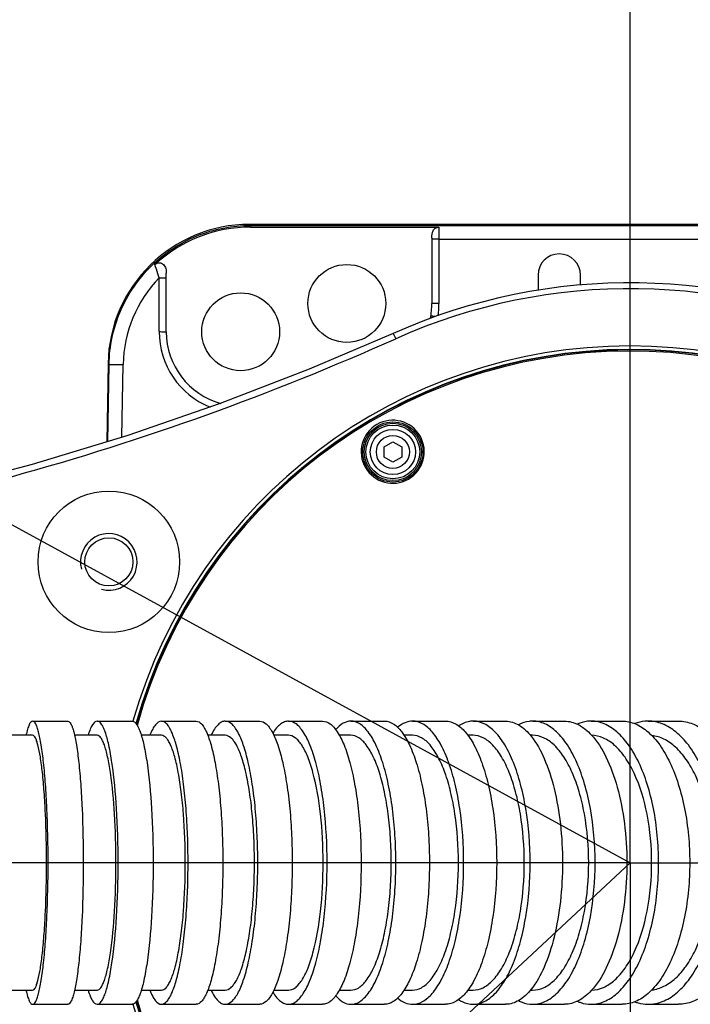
# Model space of a CAD drawing. Header units: millimetres. Extents: x 0 to 3360, y 0 to 2376.
# Tile 58 of 144: x 517 to 580, y 1817 to 1910. Entities that reach past the tile are written whole.
import ezdxf

# ---------------------------------------------------------------- set-up
doc = ezdxf.new("R2010")
doc.units = ezdxf.units.MM
doc.header["$LTSCALE"] = 184.8
doc.linetypes.add('CENTER', pattern=[0.6, 0.375, -0.075, 0.075, -0.075])
doc.linetypes.add('PHANTOM', pattern=[0.8, 0.45, -0.05, 0.1, -0.05, 0.1, -0.05])
doc.layers.get('0').update_dxf_attribs({"linetype": 'CONTINUOUS'})
for name, color, linetype in [('1_DESIGN', 7, 'CONTINUOUS'), ('AXIS', 7, 'CONTINUOUS'), ('CRV', 7, 'CONTINUOUS'), ('DRAFT', 7, 'CONTINUOUS'), ('DRIV_DIM', 7, 'CONTINUOUS'), ('ROUND', 7, 'CONTINUOUS')]:
    doc.layers.add(name, color=color, linetype=linetype)
doc.styles.get("Standard").update_dxf_attribs({"font": 'txt', "width": 0.8})
doc.dimstyles.new('DIMSTYLE_11', dxfattribs={"dimtxt": 19, "dimasz": 9, "dimexe": 2, "dimexo": 1.5, "dimtad": 1, "dimdec": 3, "dimlfac": 1.5, "dimdsep": 46, "dimtxsty": 'STANDARD', "dimblk": 'OPEN', "dimblk1": 'OPEN', "dimblk2": 'OPEN', "dimcen": 0.09, "dimadec": 3, "dimazin": 2, "dimtp": 0.5, "dimtm": 0.5, "dimtfac": 1, "dimtdec": 3, "dimtofl": 0, "dimtmove": 0, "dimatfit": 3, "dimldrblk": 'OPEN', "dimfxl": 1, "dimtolj": 1, "dimarcsym": 0})
doc.dimstyles.new('DIMSTYLE_12', dxfattribs={"dimtxt": 19, "dimasz": 9, "dimexe": 2, "dimexo": 1.5, "dimgap": 9.5, "dimtad": 1, "dimdec": 3, "dimlfac": 1.5, "dimdsep": 46, "dimtxsty": 'STANDARD', "dimblk": 'OPEN', "dimblk1": 'OPEN', "dimblk2": 'OPEN', "dimcen": 0.09, "dimadec": 3, "dimazin": 2, "dimtp": 0.5, "dimtm": 0.5, "dimtfac": 1, "dimtdec": 3, "dimtofl": 0, "dimtmove": 0, "dimatfit": 3, "dimldrblk": 'OPEN', "dimfxl": 1, "dimtolj": 1, "dimarcsym": 0})
doc.dimstyles.new('DIMSTYLE_13', dxfattribs={"dimtxt": 19, "dimasz": 9, "dimexe": 2, "dimexo": 1.5, "dimtad": 1, "dimdec": 3, "dimlfac": 1.5, "dimdsep": 46, "dimtxsty": 'STANDARD', "dimblk": 'OPEN', "dimblk1": 'OPEN', "dimblk2": 'OPEN', "dimcen": 0.09, "dimadec": 3, "dimazin": 2, "dimtp": 0.8, "dimtm": 0.8, "dimtfac": 1, "dimtdec": 3, "dimtofl": 0, "dimtmove": 0, "dimatfit": 3, "dimldrblk": 'OPEN', "dimfxl": 1, "dimtolj": 1, "dimarcsym": 0})
doc.dimstyles.new('DIMSTYLE_14', dxfattribs={"dimtxt": 19, "dimasz": 9, "dimexe": 2, "dimexo": 1.5, "dimgap": 4.75, "dimtad": 1, "dimdec": 3, "dimlfac": 1.5, "dimdsep": 46, "dimtxsty": 'STANDARD', "dimblk": 'OPEN', "dimblk1": 'OPEN', "dimblk2": 'OPEN', "dimcen": 0.09, "dimadec": 3, "dimazin": 2, "dimtp": 0.5, "dimtm": 0.5, "dimtfac": 1, "dimtdec": 3, "dimtofl": 0, "dimtmove": 0, "dimatfit": 3, "dimldrblk": 'OPEN', "dimfxl": 1, "dimtolj": 1, "dimarcsym": 0})

# ---------------------------------------------------------------- blocks, each defined once
blk = doc.blocks.new('*D39')
at = {"layer": 'DRIV_DIM', "color": 2, "linetype": 'CONTINUOUS'}
for p, q in [((205.719, 1830.803), (107.55, 1830.803)), ((881.982, 1572.723), (932.055, 1530.707))]:
    blk.add_line(p, q, dxfattribs=at)
for points in [[(112.637, 1821.832), (109.55, 1830.803), (106.637, 1821.774)], [(926.95, 1523.204), (930.523, 1531.993), (922.392, 1527.105)]]:
    blk.add_lwpolyline(points, dxfattribs=at)
for start, end in [(180, 250), (250, 320)]:
    blk.add_arc((574.415, 1830.803), 464.865, start, end, dxfattribs=at)
blk = doc.blocks.new('_OPEN')
at = {"color": 0, "linetype": 'BYBLOCK'}
for p, q in [((0, 0), (-1, 0.333)), ((-1, -0.333), (0, 0)), ((-1, 0), (0, 0))]:
    blk.add_line(p, q, dxfattribs=at)
blk = doc.blocks.new('*D40')
at = {"layer": 'DRIV_DIM', "color": 2, "linetype": 'CONTINUOUS'}
for p, q in [((881.982, 2088.882), (932.055, 2130.898)), ((112.638, 1830.803), (107.55, 1830.803))]:
    blk.add_line(p, q, dxfattribs=at)
for points in [[(922.392, 2134.5), (930.523, 2129.612), (926.95, 2138.401)], [(106.637, 1839.831), (109.55, 1830.803), (112.637, 1839.773)]]:
    blk.add_lwpolyline(points, dxfattribs=at)
for start, end in [(40, 110), (110, 180)]:
    blk.add_arc((574.415, 1830.803), 464.865, start, end, dxfattribs=at)
blk = doc.blocks.new('*D42')
at = {"layer": 'DRIV_DIM', "color": 2, "linetype": 'CONTINUOUS'}
for p, q in [((574.415, 1830.803), (372.746, 1642.847)), ((499.774, 1761.236), (574.415, 1830.803)), ((499.774, 1761.236), (499.774, 1761.236))]:
    blk.add_line(p, q, dxfattribs=at)
at = {"layer": 'DRIV_DIM', "color": 2, "linetype": 'CONTINUOUS', "xscale": 9, "yscale": 9, "zscale": 9, "rotation": 42.9834460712}
blk.add_blockref('_OPEN', (499.774, 1761.236), dxfattribs=at)
blk = doc.blocks.new('*D43')
at = {"layer": 'DRIV_DIM', "color": 2, "linetype": 'CONTINUOUS'}
blk.add_line((223.476, 2022.745), (574.415, 1830.803), dxfattribs=at)
at = {"layer": 'DRIV_DIM', "color": 2, "linetype": 'CONTINUOUS', "xscale": 9, "yscale": 9, "zscale": 9, "rotation": 151.3239513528}
blk.add_blockref('_OPEN', (223.476, 2022.745), dxfattribs=at)
blk = doc.blocks.new('*D45')
at = {"layer": 'DRIV_DIM', "color": 2, "linetype": 'CONTINUOUS'}
for p, q in [((574.415, 1832.303), (574.415, 2080.51)), ((774.415, 1906.969), (774.415, 2080.51)), ((574.415, 2078.51), (674.415, 2078.51)), ((774.415, 2078.51), (674.415, 2078.51))]:
    blk.add_line(p, q, dxfattribs=at)
at = {"layer": 'DRIV_DIM', "color": 2, "linetype": 'CONTINUOUS', "xscale": 9, "yscale": 9, "zscale": 9, "rotation": 180}
blk.add_blockref('_OPEN', (574.415, 2078.51), dxfattribs=at)
at = {"layer": 'DRIV_DIM', "color": 2, "linetype": 'CONTINUOUS', "xscale": 9, "yscale": 9, "zscale": 9}
blk.add_blockref('_OPEN', (774.415, 2078.51), dxfattribs=at)

msp = doc.modelspace()

# ---------------------------------------------------------------- linework, layer by layer
at = {"color": 9, "linetype": 'CONTINUOUS'}
msp.add_line((538.68409, 1890.82505), (538.68409, 1890.65942), dxfattribs=at)
at = {"color": 7, "linetype": 'CONTINUOUS'}
for p, q in [((565.74846, 1886.13591), (565.74846, 1884.80258)), ((569.74846, 1885.19033), (569.74846, 1886.13591)), ((518.16219, 1842.80259), (515.80836, 1842.80258)), ((524.23896, 1842.80259), (522.10836, 1842.8026)), ((530.28561, 1842.80257), (528.39346, 1842.80257)), ((536.29078, 1842.80259), (534.65216, 1842.80258)), ((542.24186, 1842.80256), (540.87134, 1842.80257)), ((548.12513, 1842.80259), (547.03629, 1842.80258)), ((553.926, 1842.80256), (553.13097, 1842.80257)), ((559.63153, 1842.8025), (559.13326, 1842.80249)), ((565.23376, 1842.80268), (565.02093, 1842.80268)), ((515.80836, 1818.80257), (518.16219, 1818.80256)), ((522.10836, 1818.80256), (524.23896, 1818.80256)), ((528.39346, 1818.80258), (530.28561, 1818.80258)), ((534.65216, 1818.80257), (536.29078, 1818.80257)), ((540.87134, 1818.80259), (542.24186, 1818.8026)), ((547.03629, 1818.80257), (548.12513, 1818.80257)), ((553.13097, 1818.80258), (553.926, 1818.8026)), ((559.13326, 1818.80266), (559.63153, 1818.80266)), ((565.02093, 1818.80248), (565.23376, 1818.80247))]:
    msp.add_line(p, q, dxfattribs=at)
for centre in [(547.74846, 1883.46924), (537.74846, 1880.80258)]:
    msp.add_circle(centre, 3.66667, dxfattribs=at)
for centre, radius, start, end in [((567.74846, 1886.13591), 2, 0, 180), ((567.74846, 1884.80258), 2, 180, 183.0990159), ((574.41513, 1830.80258), 48.66667, 15.8998156, 164.1207447), ((574.41513, 1830.80258), 48.66667, 195.8792553, 344.1001844)]:
    msp.add_arc(centre, radius, start, end, dxfattribs=at)
at = {"color": 2, "linetype": 'CONTINUOUS'}
msp.add_arc((525.34035, 1859.13591), 2.66667, 255, 195, dxfattribs=at)
at = {"color": 7, "linetype": 'CONTINUOUS'}
for points, knots in [([(519.46871, 1830.80258), (519.46871, 1832.3338), (519.42484, 1834.55819), (519.26401, 1837.38679), (519.10911, 1839.18259), (518.91915, 1840.66123), (518.73517, 1841.65621), (518.55625, 1842.26059), (518.43083, 1842.57245), (518.27675, 1842.80259), (518.16219, 1842.80259)], [0, 0, 0, 0, 0.37638706, 0.54666855, 0.69625538, 0.8195953, 0.91230977, 0.94628244, 0.97184215, 1, 1, 1, 1]), ([(526.0096, 1830.80258), (526.0096, 1832.33411), (525.93098, 1835.16984), (525.63691, 1838.50218), (525.2969, 1840.49186), (525.08715, 1841.35676), (524.93471, 1841.85973), (524.7717, 1842.26243), (524.59114, 1842.59718), (524.37738, 1842.80259), (524.23896, 1842.80259)], [0, 0, 0, 0, 0.37203588, 0.68879964, 0.8115667, 0.86204622, 0.90474716, 0.9394897, 0.96637533, 1, 1, 1, 1]), ([(532.54066, 1830.80258), (532.54066, 1832.33454), (532.46447, 1834.56329), (532.18707, 1837.39074), (531.91816, 1839.19056), (531.59067, 1840.67149), (531.26617, 1841.6745), (530.9626, 1842.26619), (530.71807, 1842.6175), (530.45115, 1842.80257), (530.28561, 1842.80257)], [0, 0, 0, 0, 0.36680768, 0.53322989, 0.68007672, 0.80225708, 0.8960592, 0.93181818, 0.9603628, 1, 1, 1, 1]), ([(539.0483, 1830.80258), (539.0483, 1831.58324), (539.01421, 1833.11639), (538.86212, 1835.34176), (538.6155, 1837.39382), (538.28576, 1839.19583), (537.88479, 1840.6798), (537.48412, 1841.68412), (537.11592, 1842.27094), (536.80289, 1842.63343), (536.48585, 1842.80259), (536.29078, 1842.80259)], [0, 0, 0, 0, 0.18381583, 0.36094567, 0.52501019, 0.67024769, 0.79187262, 0.88659663, 0.92359673, 0.95406829, 1, 1, 1, 1]), ([(545.5169, 1830.80258), (545.5169, 1832.33575), (545.37007, 1835.18845), (544.82134, 1838.53589), (544.13224, 1840.68977), (543.65245, 1841.69392), (543.21827, 1842.27579), (542.83427, 1842.64557), (542.46825, 1842.80256), (542.24186, 1842.80256)], [0, 0, 0, 0, 0.35447818, 0.65946576, 0.78066081, 0.87660411, 0.91505142, 0.94765838, 1, 1, 1, 1]), ([(551.92895, 1830.80258), (551.92895, 1831.58343), (551.88185, 1833.11867), (551.67149, 1835.34651), (551.33056, 1837.4022), (550.87259, 1839.20849), (550.31691, 1840.70253), (549.67917, 1841.83341), (548.97202, 1842.59048), (548.38412, 1842.80259), (548.12513, 1842.80259)], [0, 0, 0, 0, 0.17692139, 0.34773923, 0.50666774, 0.64857312, 0.76938614, 0.86674084, 0.94132021, 1, 1, 1, 1]), ([(558.25365, 1830.80258), (558.25365, 1832.33744), (558.10462, 1834.58263), (557.57185, 1837.40694), (557.04939, 1839.21621), (556.4137, 1840.71373), (555.68298, 1841.85006), (554.86613, 1842.60324), (554.21769, 1842.80256), (553.926, 1842.80256)], [0, 0, 0, 0, 0.34064843, 0.49696534, 0.63726031, 0.75784391, 0.85679393, 0.93526192, 1, 1, 1, 1]), ([(564.45312, 1830.80258), (564.45312, 1832.33837), (564.28615, 1834.58892), (563.69223, 1837.41191), (563.1086, 1839.22395), (562.397, 1840.7246), (561.57741, 1841.86456), (560.6598, 1842.61238), (559.95431, 1842.8025), (559.63153, 1842.8025)], [0, 0, 0, 0, 0.3340081, 0.48784471, 0.62665076, 0.74709787, 0.84765404, 0.92980007, 1, 1, 1, 1]), ([(570.52009, 1830.80258), (570.52009, 1832.33935), (570.33596, 1834.59543), (569.68446, 1837.41703), (569.0429, 1839.23166), (568.25947, 1840.73504), (567.35576, 1841.87714), (566.34537, 1842.61929), (565.58598, 1842.80269), (565.23376, 1842.80268)], [0, 0, 0, 0, 0.32775234, 0.47928267, 0.61674602, 0.73714983, 0.83929655, 0.92488237, 1, 1, 1, 1]), ([(576.44986, 1830.80258), (576.44986, 1832.32921), (576.19296, 1835.21524), (575.21409, 1838.56846), (574.02949, 1840.69474), (573.0585, 1841.84435), (571.97637, 1842.59571), (571.17274, 1842.79235), (570.79429, 1842.80178)], [0, 0, 0, 0, 0.3212389, 0.60629537, 0.72700973, 0.83113988, 0.92034106, 1, 1, 1, 1]), ([(582.2392, 1830.80258), (582.2392, 1832.28613), (581.97718, 1835.10868), (580.97854, 1838.39132), (579.77874, 1840.50072), (578.7859, 1841.67476), (577.68141, 1842.47654), (576.85969, 1842.73645), (576.46388, 1842.78191)], [0, 0, 0, 0, 0.31287896, 0.59409541, 0.71562504, 0.8225299, 0.91597551, 1, 1, 1, 1]), ([(518.16219, 1818.80256), (518.27675, 1818.80256), (518.43083, 1819.03271), (518.55625, 1819.34456), (518.73517, 1819.94894), (518.91915, 1820.94392), (519.10911, 1822.42256), (519.26401, 1824.21837), (519.42484, 1827.04696), (519.46871, 1829.27135), (519.46871, 1830.80258)], [0, 0, 0, 0, 0.02815785, 0.05371756, 0.08769022, 0.1804047, 0.30374461, 0.45333144, 0.62361293, 1, 1, 1, 1]), ([(524.23896, 1818.80256), (524.37738, 1818.80256), (524.59114, 1819.00797), (524.7717, 1819.34273), (524.93471, 1819.74542), (525.08715, 1820.24839), (525.2969, 1821.11329), (525.63691, 1823.10297), (525.93098, 1826.43531), (526.0096, 1829.27104), (526.0096, 1830.80258)], [0, 0, 0, 0, 0.03362467, 0.0605103, 0.09525283, 0.13795378, 0.1884333, 0.31120035, 0.62796412, 1, 1, 1, 1]), ([(530.28561, 1818.80258), (530.45115, 1818.80258), (530.71807, 1818.98766), (530.9626, 1819.33896), (531.26617, 1819.93065), (531.59067, 1820.93367), (531.91816, 1822.41459), (532.18707, 1824.21442), (532.46447, 1827.04186), (532.54066, 1829.27062), (532.54066, 1830.80258)], [0, 0, 0, 0, 0.0396372, 0.06818182, 0.1039408, 0.19774292, 0.31992328, 0.46677011, 0.63319231, 1, 1, 1, 1]), ([(536.29078, 1818.80257), (536.48585, 1818.80257), (536.80289, 1818.97172), (537.11592, 1819.33422), (537.48412, 1819.92103), (537.88479, 1820.92536), (538.28576, 1822.40933), (538.6155, 1824.21134), (538.86212, 1826.26339), (539.01421, 1828.48876), (539.0483, 1830.02192), (539.0483, 1830.80258)], [0, 0, 0, 0, 0.04593171, 0.07640327, 0.11340337, 0.20812738, 0.32975231, 0.47498981, 0.63905432, 0.81618416, 1, 1, 1, 1]), ([(542.24186, 1818.8026), (542.46825, 1818.8026), (542.83427, 1818.95959), (543.21827, 1819.32936), (543.65245, 1819.91123), (544.13224, 1820.91538), (544.82134, 1823.06926), (545.37007, 1826.4167), (545.5169, 1829.2694), (545.5169, 1830.80258)], [0, 0, 0, 0, 0.05234161, 0.08494858, 0.12339588, 0.21933919, 0.34053424, 0.64552181, 1, 1, 1, 1]), ([(548.12513, 1818.80257), (548.38412, 1818.80256), (548.97202, 1819.01468), (549.67917, 1819.77175), (550.31691, 1820.90262), (550.87259, 1822.39667), (551.33056, 1824.20295), (551.67149, 1826.25864), (551.88185, 1828.48649), (551.92895, 1830.02172), (551.92895, 1830.80258)], [0, 0, 0, 0, 0.05867979, 0.13325916, 0.23061386, 0.35142688, 0.49333225, 0.65226076, 0.8230786, 1, 1, 1, 1]), ([(553.926, 1818.8026), (554.21769, 1818.80259), (554.86613, 1819.00192), (555.68298, 1819.75509), (556.4137, 1820.89142), (557.04939, 1822.38894), (557.57185, 1824.19822), (558.10462, 1827.02253), (558.25365, 1829.26772), (558.25365, 1830.80258)], [0, 0, 0, 0, 0.06473808, 0.14320606, 0.24215608, 0.36273968, 0.50303465, 0.65935156, 1, 1, 1, 1]), ([(559.63153, 1818.80266), (559.95431, 1818.80265), (560.6598, 1818.99277), (561.57741, 1819.74059), (562.397, 1820.88056), (563.1086, 1822.3812), (563.69223, 1824.19324), (564.28615, 1827.01624), (564.45312, 1829.26678), (564.45312, 1830.80258)], [0, 0, 0, 0, 0.07019993, 0.15234596, 0.25290213, 0.37334923, 0.51215529, 0.66599189, 1, 1, 1, 1]), ([(565.23376, 1818.80247), (565.58598, 1818.80247), (566.34537, 1818.98586), (567.35576, 1819.72801), (568.25947, 1820.87011), (569.0429, 1822.37349), (569.68446, 1824.18813), (570.33596, 1827.00972), (570.52009, 1829.2658), (570.52009, 1830.80258)], [0, 0, 0, 0, 0.07511763, 0.16070345, 0.26285016, 0.38325398, 0.52071732, 0.67224766, 1, 1, 1, 1]), ([(570.79429, 1818.80338), (571.17274, 1818.8128), (571.97637, 1819.00944), (573.0585, 1819.7608), (574.02949, 1820.91041), (575.21409, 1823.03669), (576.19296, 1826.38991), (576.44986, 1829.27594), (576.44986, 1830.80258)], [0, 0, 0, 0, 0.07965893, 0.16886011, 0.27299025, 0.39370461, 0.67876108, 1, 1, 1, 1]), ([(576.46388, 1818.82324), (576.85969, 1818.8687), (577.68141, 1819.12861), (578.7859, 1819.93039), (579.77873, 1821.10443), (580.97854, 1823.21383), (581.97718, 1826.49648), (582.2392, 1829.31902), (582.2392, 1830.80258)], [0, 0, 0, 0, 0.08402447, 0.17747006, 0.28437489, 0.4059045, 0.68712097, 1, 1, 1, 1])]:
    msp.add_open_spline(points, degree=3, knots=knots, dxfattribs=at)
at = {"layer": '1_DESIGN', "color": 7, "linetype": 'CONTINUOUS'}
for p, q in [((551.24846, 1869.96617), (552.08179, 1870.4473)), ((552.08179, 1870.4473), (552.91513, 1869.96617)), ((551.24846, 1869.00392), (551.24846, 1869.96617)), ((552.91513, 1869.96617), (552.91513, 1869.00392)), ((552.08179, 1868.52279), (551.24846, 1869.00392)), ((552.91513, 1869.00392), (552.08179, 1868.52279))]:
    msp.add_line(p, q, dxfattribs=at)
msp.add_circle((552.08179, 1869.48504), 2.53333, dxfattribs=at)
at = {"layer": '1_DESIGN', "color": 9, "linetype": 'CONTINUOUS'}
for radius in [2.12949, 1.55556]:
    msp.add_circle((552.08179, 1869.48504), radius, dxfattribs=at)
at = {"layer": 'AXIS', "color": 7, "linetype": 'CENTER'}
for q in [(574.41513, 2240.72841), (357.74846, 1830.80258), (681.53554, 1830.80258), (574.41513, 1417.66382)]:
    msp.add_line((574.41513, 1830.80258), q, dxfattribs=at)
at = {"layer": 'AXIS', "color": 7, "linetype": 'CONTINUOUS'}
for p, q in [((518.16592, 1844.13591), (521.47944, 1844.13591)), ((524.24428, 1844.13591), (527.54114, 1844.13591)), ((530.2927, 1844.13591), (533.56668, 1844.13591)), ((536.29984, 1844.13591), (539.54402, 1844.13591)), ((542.25304, 1844.13591), (545.4599, 1844.13591)), ((548.13855, 1844.13591), (551.30009, 1844.13591)), ((553.94102, 1844.13591), (557.05018, 1844.13591)), ((559.64761, 1844.13591), (562.7002, 1844.13591)), ((565.25064, 1844.13591), (568.24329, 1844.13591)), ((570.74391, 1844.13591), (573.67386, 1844.13591)), ((576.12233, 1844.13591), (578.98732, 1844.13591)), ((518.16592, 1817.46924), (521.47944, 1817.46924)), ((524.24428, 1817.46924), (527.54114, 1817.46924)), ((530.2927, 1817.46924), (533.56668, 1817.46924)), ((536.29984, 1817.46924), (539.54402, 1817.46924)), ((542.25304, 1817.46924), (545.4599, 1817.46924)), ((548.13855, 1817.46924), (551.30009, 1817.46924)), ((553.94102, 1817.46924), (557.05018, 1817.46924)), ((559.64761, 1817.46924), (562.7002, 1817.46924)), ((565.25064, 1817.46924), (568.24329, 1817.46924)), ((570.74391, 1817.46924), (573.67386, 1817.46924)), ((576.12233, 1817.46924), (578.98732, 1817.46924))]:
    msp.add_line(p, q, dxfattribs=at)
for radius in [6.66667, 2.26667]:
    msp.add_circle((525.34035, 1859.13591), radius, dxfattribs=at)
for points, knots in [([(518.16592, 1844.13591), (518.10498, 1844.13591), (517.95758, 1844.03325), (517.81627, 1843.76137), (517.66286, 1843.34285), (517.57977, 1843.00829), (517.5363, 1842.81601)], [0, 0, 0, 0, 0.12075665, 0.31717118, 0.60935051, 1, 1, 1, 1]), ([(519.61732, 1830.80258), (519.61732, 1832.50379), (519.56835, 1834.97536), (519.39031, 1838.1176), (519.2168, 1840.11412), (519.03376, 1841.56418), (518.86157, 1842.52734), (518.73735, 1843.08363), (518.6036, 1843.53368), (518.46441, 1843.88009), (518.2932, 1844.13591), (518.16592, 1844.13591)], [0, 0, 0, 0, 0.37634823, 0.54662043, 0.69620669, 0.81955298, 0.86996925, 0.91230181, 0.94627874, 0.97184162, 1, 1, 1, 1]), ([(521.47944, 1844.13591), (521.60673, 1844.13591), (521.77794, 1843.88009), (521.91713, 1843.53368), (522.05087, 1843.08363), (522.1751, 1842.52734), (522.34728, 1841.56418), (522.53032, 1840.11412), (522.70383, 1838.1176), (522.88187, 1834.97536), (522.93084, 1832.50379), (522.93084, 1830.80258)], [0, 0, 0, 0, 0.02815838, 0.05372126, 0.08769819, 0.13003075, 0.18044702, 0.30379331, 0.45337957, 0.62365176, 1, 1, 1, 1]), ([(524.24428, 1844.13591), (524.06074, 1844.13591), (523.79039, 1843.82236), (523.57093, 1843.35316), (523.4503, 1843.00952), (523.391, 1842.81601)], [0, 0, 0, 0, 0.33932038, 0.62581181, 1, 1, 1, 1]), ([(526.21123, 1830.80258), (526.21123, 1832.50412), (526.1239, 1835.65475), (525.79726, 1839.35721), (525.41958, 1841.56803), (525.18658, 1842.52913), (525.01723, 1843.08808), (524.83614, 1843.53559), (524.63556, 1843.90759), (524.39808, 1844.13591), (524.24428, 1844.13591)], [0, 0, 0, 0, 0.37200521, 0.6887678, 0.81154522, 0.86203102, 0.90473815, 0.93948592, 0.96637519, 1, 1, 1, 1]), ([(527.54114, 1844.13591), (527.69494, 1844.13591), (527.93242, 1843.90759), (528.133, 1843.53559), (528.31409, 1843.08808), (528.48344, 1842.52913), (528.71645, 1841.56803), (529.09412, 1839.35721), (529.42077, 1835.65475), (529.50809, 1832.50412), (529.50809, 1830.80258)], [0, 0, 0, 0, 0.03362481, 0.06051408, 0.09526185, 0.13796898, 0.18845478, 0.3112322, 0.62799479, 1, 1, 1, 1]), ([(530.2927, 1844.13591), (530.0761, 1844.13591), (529.73325, 1843.85196), (529.43658, 1843.35671), (529.28212, 1843.01103), (529.20601, 1842.81599)], [0, 0, 0, 0, 0.36673246, 0.64553219, 1, 1, 1, 1]), ([(532.79773, 1830.80258), (532.79773, 1831.6698), (532.76678, 1833.37228), (532.62879, 1835.84363), (532.40493, 1838.1222), (532.10633, 1840.12201), (531.74253, 1841.76761), (531.38206, 1842.88222), (531.04482, 1843.53978), (530.77319, 1843.93019), (530.47663, 1844.13591), (530.2927, 1844.13591)], [0, 0, 0, 0, 0.1868703, 0.36681914, 0.53322532, 0.68006661, 0.80224989, 0.89605869, 0.93182045, 0.96036647, 1, 1, 1, 1]), ([(533.56668, 1844.13591), (533.75061, 1844.13591), (534.04716, 1843.93019), (534.31879, 1843.53978), (534.65604, 1842.88222), (535.01651, 1841.76761), (535.38031, 1840.12201), (535.67891, 1838.1222), (535.90276, 1835.84363), (536.04076, 1833.37228), (536.0717, 1831.6698), (536.0717, 1830.80258)], [0, 0, 0, 0, 0.03963353, 0.06817955, 0.10394131, 0.19775011, 0.31993339, 0.46677468, 0.63318086, 0.8131297, 1, 1, 1, 1]), ([(536.29984, 1844.13591), (536.18218, 1844.13591), (535.92266, 1844.06536), (535.57843, 1843.78897), (535.25236, 1843.36134), (535.06493, 1843.01278), (534.97104, 1842.816)], [0, 0, 0, 0, 0.18033158, 0.39545684, 0.66584164, 1, 1, 1, 1]), ([(539.36296, 1830.80258), (539.36296, 1831.66987), (539.32511, 1833.37318), (539.15619, 1835.84559), (538.88229, 1838.12554), (538.51603, 1840.1278), (538.07064, 1841.77679), (537.62557, 1842.89286), (537.21654, 1843.54502), (536.8688, 1843.94788), (536.51657, 1844.13591), (536.29984, 1844.13591)], [0, 0, 0, 0, 0.18379759, 0.36091436, 0.52497453, 0.67021707, 0.79185378, 0.88659095, 0.923596, 0.95407039, 1, 1, 1, 1]), ([(539.54402, 1844.13591), (539.76075, 1844.13591), (540.11298, 1843.94788), (540.46072, 1843.54502), (540.86975, 1842.89286), (541.31482, 1841.77679), (541.76021, 1840.1278), (542.12646, 1838.12554), (542.40037, 1835.84559), (542.56928, 1833.37318), (542.60714, 1831.66987), (542.60714, 1830.80258)], [0, 0, 0, 0, 0.04592961, 0.076404, 0.11340905, 0.20814622, 0.32978293, 0.47502547, 0.63908564, 0.81620241, 1, 1, 1, 1]), ([(542.25304, 1844.13591), (542.12481, 1844.13591), (541.85092, 1844.08008), (541.46809, 1843.84663), (541.10254, 1843.47676), (540.8885, 1843.16978), (540.78215, 1842.99746)], [0, 0, 0, 0, 0.19885751, 0.4219111, 0.68597455, 1, 1, 1, 1]), ([(545.89097, 1830.80258), (545.89097, 1832.50589), (545.76704, 1834.98973), (545.31958, 1838.1296), (544.88316, 1840.13463), (544.35281, 1841.78776), (543.82014, 1842.90375), (543.33778, 1843.55043), (542.91122, 1843.96139), (542.50456, 1844.13591), (542.25304, 1844.13591)], [0, 0, 0, 0, 0.35437029, 0.51592158, 0.65951004, 0.78069111, 0.87662683, 0.91507048, 0.94767277, 1, 1, 1, 1]), ([(545.4599, 1844.13591), (545.71142, 1844.13591), (546.11808, 1843.96139), (546.54464, 1843.55043), (547.027, 1842.90375), (547.55968, 1841.78776), (548.09002, 1840.13463), (548.52644, 1838.1296), (548.9739, 1834.98973), (549.09783, 1832.50589), (549.09783, 1830.80258)], [0, 0, 0, 0, 0.05232723, 0.08492952, 0.12337317, 0.21930889, 0.34048996, 0.48407842, 0.64562971, 1, 1, 1, 1]), ([(548.13855, 1844.13591), (547.88561, 1844.13591), (547.32117, 1843.96066), (546.90094, 1843.5694), (546.69746, 1843.33643)], [0, 0, 0, 0, 0.44986142, 1, 1, 1, 1]), ([(552.36377, 1830.80258), (552.36377, 1831.67007), (552.31146, 1833.37566), (552.07785, 1835.85077), (551.69922, 1838.13474), (551.19058, 1840.14175), (550.57337, 1841.80195), (549.86497, 1843.05869), (549.07947, 1843.9001), (548.42628, 1844.13591), (548.13855, 1844.13591)], [0, 0, 0, 0, 0.17690383, 0.34770944, 0.50663463, 0.64854607, 0.76937147, 0.86673885, 0.94132414, 1, 1, 1, 1]), ([(551.30009, 1844.13591), (551.58782, 1844.13591), (552.24101, 1843.9001), (553.02651, 1843.05869), (553.73491, 1841.80195), (554.35212, 1840.14175), (554.86076, 1838.13474), (555.23939, 1835.85077), (555.473, 1833.37566), (555.52531, 1831.67007), (555.52531, 1830.80258)], [0, 0, 0, 0, 0.05867586, 0.13326115, 0.23062853, 0.35145393, 0.49336537, 0.65229056, 0.82309617, 1, 1, 1, 1]), ([(553.94102, 1844.13591), (553.69899, 1844.13591), (553.17977, 1844.02104), (552.74315, 1843.72949), (552.53443, 1843.55235)], [0, 0, 0, 0, 0.46923747, 1, 1, 1, 1]), ([(558.74814, 1830.80258), (558.74814, 1832.50776), (558.58263, 1835.00214), (557.99095, 1838.14003), (557.41068, 1840.15037), (556.70459, 1841.81443), (555.89292, 1843.07723), (554.98553, 1843.91433), (554.26509, 1844.13591), (553.94102, 1844.13591)], [0, 0, 0, 0, 0.34062237, 0.49693679, 0.63723774, 0.75783276, 0.85679389, 0.93526629, 1, 1, 1, 1]), ([(557.05018, 1844.13591), (557.37424, 1844.13591), (558.09468, 1843.91433), (559.00207, 1843.07723), (559.81375, 1841.81443), (560.51983, 1840.15037), (561.1001, 1838.14003), (561.69178, 1835.00214), (561.85729, 1832.50776), (561.85729, 1830.80258)], [0, 0, 0, 0, 0.06473371, 0.14320611, 0.24216724, 0.36276226, 0.50306321, 0.65937763, 1, 1, 1, 1]), ([(559.64761, 1844.13591), (559.53181, 1844.13591), (559.04712, 1844.09712), (558.58464, 1843.89468), (558.2769, 1843.69185)], [0, 0, 0, 0, 0.23907893, 1, 1, 1, 1]), ([(565.00348, 1830.80258), (565.00348, 1832.50881), (564.81804, 1835.00916), (564.15843, 1838.14561), (563.51021, 1840.15902), (562.7198, 1841.82656), (561.80939, 1843.0934), (560.79004, 1843.92455), (560.00622, 1844.13591), (559.64761, 1844.13591)], [0, 0, 0, 0, 0.33398576, 0.48782046, 0.62663201, 0.74708919, 0.84765487, 0.92980429, 1, 1, 1, 1]), ([(562.7002, 1844.13591), (563.12937, 1844.13591), (564.0882, 1843.82003), (564.77726, 1843.12646), (565.10576, 1842.71535)], [0, 0, 0, 0, 0.44920344, 1, 1, 1, 1]), ([(565.25064, 1844.13591), (565.13824, 1844.13591), (564.67557, 1844.10604), (564.2251, 1843.95082), (563.91565, 1843.78678)], [0, 0, 0, 0, 0.24296205, 1, 1, 1, 1]), ([(571.12286, 1830.80258), (571.12286, 1832.50991), (570.91836, 1835.01639), (570.19478, 1838.15128), (569.48219, 1840.16754), (568.61197, 1841.83808), (567.60808, 1843.10725), (566.48565, 1843.93206), (565.64195, 1844.13591), (565.25064, 1844.13591)], [0, 0, 0, 0, 0.327735, 0.47926423, 0.6167324, 0.73714448, 0.8392985, 0.92488634, 1, 1, 1, 1]), ([(568.24329, 1844.13591), (568.68753, 1844.13591), (569.65887, 1843.86615), (570.41017, 1843.22683), (570.76403, 1842.84495)], [0, 0, 0, 0, 0.46041528, 1, 1, 1, 1]), ([(570.74391, 1844.13591), (570.63468, 1844.13591), (570.18946, 1844.11205), (569.75153, 1843.98899), (569.44371, 1843.85413)], [0, 0, 0, 0, 0.24529954, 1, 1, 1, 1]), ([(577.1019, 1830.80258), (577.1019, 1832.51103), (576.87918, 1835.02375), (576.09535, 1838.15695), (575.32185, 1840.17582), (574.37617, 1841.84884), (573.28422, 1843.11904), (572.06649, 1843.9377), (571.1661, 1844.13591), (570.74391, 1844.13591)], [0, 0, 0, 0, 0.32188318, 0.47128048, 0.60754201, 0.72798154, 0.83167977, 0.92045694, 1, 1, 1, 1]), ([(573.67386, 1844.13591), (574.09605, 1844.13591), (574.99644, 1843.9377), (576.21417, 1843.11904), (577.30612, 1841.84884), (578.2518, 1840.17582), (579.0253, 1838.15695), (579.80913, 1835.02375), (580.03185, 1832.51103), (580.03185, 1830.80258)], [0, 0, 0, 0, 0.07954306, 0.16832023, 0.27201846, 0.39245799, 0.52871952, 0.67811682, 1, 1, 1, 1]), ([(576.12233, 1844.13591), (576.01598, 1844.13591), (575.58509, 1844.11631), (575.15887, 1844.01591), (574.85444, 1843.90314)], [0, 0, 0, 0, 0.24675434, 1, 1, 1, 1]), ([(582.93754, 1830.80258), (582.93754, 1832.51216), (582.62616, 1835.75192), (581.43778, 1839.50148), (580.00894, 1841.85891), (578.83391, 1843.12905), (577.52778, 1843.94205), (576.57368, 1844.13591), (576.12233, 1844.13591)], [0, 0, 0, 0, 0.31661392, 0.5987941, 0.71938894, 0.82463346, 0.91641091, 1, 1, 1, 1]), ([(578.98732, 1844.13591), (579.43867, 1844.13591), (580.39277, 1843.94205), (581.6989, 1843.12905), (582.87394, 1841.85891), (584.30277, 1839.50148), (585.49115, 1835.75192), (585.80253, 1832.51216), (585.80253, 1830.80258)], [0, 0, 0, 0, 0.08358909, 0.17536654, 0.28061106, 0.4012059, 0.68338608, 1, 1, 1, 1]), ([(565.10576, 1842.71535), (565.6078, 1842.08706), (566.47621, 1840.48443), (567.36482, 1837.67792), (567.92892, 1834.37035), (568.05606, 1832.01667), (568.05606, 1830.80258)], [0, 0, 0, 0, 0.19379, 0.43331724, 0.70744737, 1, 1, 1, 1]), ([(570.76403, 1842.84495), (571.32642, 1842.23802), (572.31398, 1840.64636), (573.32675, 1837.80734), (573.97049, 1834.44213), (574.1155, 1832.04083), (574.1155, 1830.80258)], [0, 0, 0, 0, 0.19506962, 0.43448869, 0.70807778, 1, 1, 1, 1]), ([(518.16592, 1817.46924), (518.2932, 1817.46924), (518.46441, 1817.72506), (518.6036, 1818.07148), (518.73735, 1818.52152), (518.86157, 1819.07781), (519.03376, 1820.04098), (519.2168, 1821.49103), (519.39031, 1823.48756), (519.56835, 1826.62979), (519.61732, 1829.10136), (519.61732, 1830.80258)], [0, 0, 0, 0, 0.02815838, 0.05372126, 0.08769819, 0.13003075, 0.18044702, 0.30379331, 0.45337957, 0.62365176, 1, 1, 1, 1]), ([(522.93084, 1830.80258), (522.93084, 1829.10136), (522.88187, 1826.62979), (522.70383, 1823.48756), (522.53032, 1821.49103), (522.34728, 1820.04098), (522.1751, 1819.07781), (522.05087, 1818.52152), (521.91713, 1818.07148), (521.77794, 1817.72506), (521.60673, 1817.46924), (521.47944, 1817.46924)], [0, 0, 0, 0, 0.37634823, 0.54662043, 0.69620669, 0.81955298, 0.86996925, 0.91230181, 0.94627874, 0.97184162, 1, 1, 1, 1]), ([(524.24428, 1817.46924), (524.39808, 1817.46924), (524.63556, 1817.69756), (524.83614, 1818.06956), (525.01723, 1818.51708), (525.18658, 1819.07602), (525.41958, 1820.03712), (525.79726, 1822.24795), (526.1239, 1825.9504), (526.21123, 1829.10103), (526.21123, 1830.80258)], [0, 0, 0, 0, 0.03362481, 0.06051408, 0.09526185, 0.13796898, 0.18845478, 0.3112322, 0.62799479, 1, 1, 1, 1]), ([(529.50809, 1830.80258), (529.50809, 1829.10103), (529.42077, 1825.9504), (529.09412, 1822.24795), (528.71645, 1820.03712), (528.48344, 1819.07602), (528.31409, 1818.51708), (528.133, 1818.06956), (527.93242, 1817.69756), (527.69494, 1817.46924), (527.54114, 1817.46924)], [0, 0, 0, 0, 0.37200521, 0.6887678, 0.81154522, 0.86203102, 0.90473815, 0.93948592, 0.96637519, 1, 1, 1, 1]), ([(530.2927, 1817.46924), (530.47663, 1817.46924), (530.77319, 1817.67497), (531.04482, 1818.06537), (531.38206, 1818.72293), (531.74253, 1819.83754), (532.10633, 1821.48315), (532.40493, 1823.48295), (532.62879, 1825.76152), (532.76678, 1828.23287), (532.79773, 1829.93536), (532.79773, 1830.80258)], [0, 0, 0, 0, 0.03963353, 0.06817955, 0.10394131, 0.19775011, 0.31993339, 0.46677468, 0.63318086, 0.8131297, 1, 1, 1, 1]), ([(536.0717, 1830.80258), (536.0717, 1829.93536), (536.04076, 1828.23287), (535.90276, 1825.76152), (535.67891, 1823.48295), (535.38031, 1821.48315), (535.01651, 1819.83754), (534.65604, 1818.72293), (534.31879, 1818.06537), (534.04716, 1817.67497), (533.75061, 1817.46924), (533.56668, 1817.46924)], [0, 0, 0, 0, 0.1868703, 0.36681914, 0.53322532, 0.68006661, 0.80224989, 0.89605869, 0.93182045, 0.96036647, 1, 1, 1, 1]), ([(536.29984, 1817.46924), (536.51657, 1817.46924), (536.8688, 1817.65728), (537.21654, 1818.06013), (537.62557, 1818.71229), (538.07064, 1819.82836), (538.51603, 1821.47735), (538.88229, 1823.47962), (539.15619, 1825.75956), (539.32511, 1828.23197), (539.36296, 1829.93528), (539.36296, 1830.80258)], [0, 0, 0, 0, 0.04592961, 0.076404, 0.11340905, 0.20814622, 0.32978293, 0.47502547, 0.63908564, 0.81620241, 1, 1, 1, 1]), ([(542.60714, 1830.80258), (542.60714, 1829.93528), (542.56928, 1828.23197), (542.40037, 1825.75956), (542.12646, 1823.47962), (541.76021, 1821.47735), (541.31482, 1819.82836), (540.86975, 1818.71229), (540.46072, 1818.06013), (540.11298, 1817.65728), (539.76075, 1817.46924), (539.54402, 1817.46924)], [0, 0, 0, 0, 0.18379759, 0.36091436, 0.52497453, 0.67021707, 0.79185378, 0.88659095, 0.923596, 0.95407039, 1, 1, 1, 1]), ([(542.25304, 1817.46924), (542.50456, 1817.46924), (542.91122, 1817.64376), (543.33778, 1818.05473), (543.82014, 1818.7014), (544.35281, 1819.8174), (544.88316, 1821.47053), (545.31958, 1823.47555), (545.76704, 1826.61542), (545.89097, 1829.09926), (545.89097, 1830.80258)], [0, 0, 0, 0, 0.05232723, 0.08492952, 0.12337317, 0.21930889, 0.34048996, 0.48407842, 0.64562971, 1, 1, 1, 1]), ([(549.09783, 1830.80258), (549.09783, 1829.09926), (548.9739, 1826.61542), (548.52644, 1823.47555), (548.09002, 1821.47053), (547.55968, 1819.8174), (547.027, 1818.7014), (546.54464, 1818.05473), (546.11808, 1817.64376), (545.71142, 1817.46924), (545.4599, 1817.46924)], [0, 0, 0, 0, 0.35437029, 0.51592158, 0.65951004, 0.78069111, 0.87662683, 0.91507048, 0.94767277, 1, 1, 1, 1]), ([(548.13855, 1817.46924), (548.42628, 1817.46924), (549.07947, 1817.70505), (549.86497, 1818.54646), (550.57337, 1819.8032), (551.19058, 1821.4634), (551.69922, 1823.47041), (552.07785, 1825.75438), (552.31146, 1828.2295), (552.36377, 1829.93508), (552.36377, 1830.80258)], [0, 0, 0, 0, 0.05867586, 0.13326115, 0.23062853, 0.35145393, 0.49336537, 0.65229056, 0.82309617, 1, 1, 1, 1]), ([(555.52531, 1830.80258), (555.52531, 1829.93508), (555.473, 1828.2295), (555.23939, 1825.75438), (554.86076, 1823.47041), (554.35212, 1821.4634), (553.73491, 1819.8032), (553.02651, 1818.54646), (552.24101, 1817.70505), (551.58782, 1817.46924), (551.30009, 1817.46924)], [0, 0, 0, 0, 0.17690383, 0.34770944, 0.50663463, 0.64854607, 0.76937147, 0.86673885, 0.94132414, 1, 1, 1, 1]), ([(553.94102, 1817.46924), (554.26509, 1817.46924), (554.98553, 1817.69083), (555.89292, 1818.52792), (556.70459, 1819.79072), (557.41068, 1821.45478), (557.99095, 1823.46512), (558.58263, 1826.60302), (558.74814, 1829.09739), (558.74814, 1830.80258)], [0, 0, 0, 0, 0.06473371, 0.14320611, 0.24216724, 0.36276226, 0.50306321, 0.65937763, 1, 1, 1, 1]), ([(561.85729, 1830.80258), (561.85729, 1829.09739), (561.69178, 1826.60302), (561.1001, 1823.46512), (560.51983, 1821.45478), (559.81375, 1819.79072), (559.00207, 1818.52792), (558.09468, 1817.69083), (557.37424, 1817.46924), (557.05018, 1817.46924)], [0, 0, 0, 0, 0.34062237, 0.49693679, 0.63723774, 0.75783276, 0.85679389, 0.93526629, 1, 1, 1, 1]), ([(559.64761, 1817.46924), (560.00622, 1817.46924), (560.79004, 1817.68061), (561.80939, 1818.51175), (562.7198, 1819.77859), (563.51021, 1821.44613), (564.15843, 1823.45955), (564.81804, 1826.596), (565.00348, 1829.09634), (565.00348, 1830.80258)], [0, 0, 0, 0, 0.07019571, 0.15234513, 0.25291081, 0.37336799, 0.51217954, 0.66601424, 1, 1, 1, 1]), ([(568.05606, 1830.80258), (568.05606, 1829.58848), (567.92892, 1827.2348), (567.36482, 1823.92723), (566.47621, 1821.12072), (565.6078, 1819.51809), (565.10576, 1818.8898)], [0, 0, 0, 0, 0.29255263, 0.56668276, 0.80621, 1, 1, 1, 1]), ([(565.25064, 1817.46924), (565.64195, 1817.46924), (566.48565, 1817.6731), (567.60808, 1818.4979), (568.61197, 1819.76707), (569.48219, 1821.43761), (570.19478, 1823.45388), (570.91836, 1826.58876), (571.12286, 1829.09525), (571.12286, 1830.80258)], [0, 0, 0, 0, 0.07511366, 0.1607015, 0.26285552, 0.3832676, 0.52073577, 0.672265, 1, 1, 1, 1]), ([(570.74391, 1817.46924), (571.1661, 1817.46924), (572.06649, 1817.66745), (573.28422, 1818.48611), (574.37617, 1819.75631), (575.32185, 1821.42933), (576.09535, 1823.4482), (576.87918, 1826.58141), (577.1019, 1829.09413), (577.1019, 1830.80258)], [0, 0, 0, 0, 0.07954306, 0.16832023, 0.27201846, 0.39245799, 0.52871952, 0.67811682, 1, 1, 1, 1]), ([(574.1155, 1830.80258), (574.1155, 1829.56433), (573.97049, 1827.16303), (573.32675, 1823.79781), (572.31398, 1820.95879), (571.32642, 1819.36713), (570.76403, 1818.76021)], [0, 0, 0, 0, 0.29192222, 0.56551131, 0.80493039, 1, 1, 1, 1]), ([(580.03185, 1830.80258), (580.03185, 1829.09413), (579.80913, 1826.58141), (579.0253, 1823.4482), (578.2518, 1821.42933), (577.30612, 1819.75631), (576.21417, 1818.48611), (574.99644, 1817.66745), (574.09605, 1817.46924), (573.67386, 1817.46924)], [0, 0, 0, 0, 0.32188318, 0.47128048, 0.60754201, 0.72798154, 0.83167977, 0.92045694, 1, 1, 1, 1]), ([(576.12233, 1817.46924), (576.57368, 1817.46924), (577.52778, 1817.6631), (578.83391, 1818.4761), (580.00894, 1819.74624), (581.43778, 1822.10367), (582.62616, 1825.85323), (582.93754, 1829.09299), (582.93754, 1830.80258)], [0, 0, 0, 0, 0.08358909, 0.17536654, 0.28061106, 0.4012059, 0.68338608, 1, 1, 1, 1]), ([(585.80253, 1830.80258), (585.80253, 1829.09299), (585.49115, 1825.85323), (584.30277, 1822.10367), (582.87394, 1819.74624), (581.6989, 1818.4761), (580.39277, 1817.6631), (579.43867, 1817.46924), (578.98732, 1817.46924)], [0, 0, 0, 0, 0.31661392, 0.5987941, 0.71938894, 0.82463346, 0.91641091, 1, 1, 1, 1]), ([(517.5363, 1818.78915), (517.57977, 1818.59687), (517.66286, 1818.2623), (517.81627, 1817.84378), (517.95758, 1817.5719), (518.10498, 1817.46924), (518.16592, 1817.46924)], [0, 0, 0, 0, 0.39064949, 0.68282882, 0.87924335, 1, 1, 1, 1]), ([(523.391, 1818.78914), (523.4503, 1818.59563), (523.57093, 1818.25199), (523.79039, 1817.78279), (524.06074, 1817.46924), (524.24428, 1817.46924)], [0, 0, 0, 0, 0.37418819, 0.66067962, 1, 1, 1, 1]), ([(529.20601, 1818.78916), (529.28212, 1818.59412), (529.43658, 1818.24845), (529.73325, 1817.75319), (530.0761, 1817.46924), (530.2927, 1817.46924)], [0, 0, 0, 0, 0.35446781, 0.63326754, 1, 1, 1, 1]), ([(534.97104, 1818.78915), (535.06493, 1818.59238), (535.25236, 1818.24381), (535.57843, 1817.81619), (535.92266, 1817.53979), (536.18218, 1817.46924), (536.29984, 1817.46924)], [0, 0, 0, 0, 0.33415836, 0.60454316, 0.81966842, 1, 1, 1, 1]), ([(540.78215, 1818.6077), (540.8885, 1818.43538), (541.10254, 1818.12839), (541.46809, 1817.75852), (541.85092, 1817.52508), (542.12481, 1817.46924), (542.25304, 1817.46924)], [0, 0, 0, 0, 0.31402545, 0.5780889, 0.80114249, 1, 1, 1, 1]), ([(565.10576, 1818.8898), (564.77726, 1818.47869), (564.0882, 1817.78512), (563.12937, 1817.46924), (562.7002, 1817.46924)], [0, 0, 0, 0, 0.55079656, 1, 1, 1, 1]), ([(570.76403, 1818.76021), (570.41017, 1818.37832), (569.65887, 1817.739), (568.68753, 1817.46924), (568.24329, 1817.46924)], [0, 0, 0, 0, 0.53958472, 1, 1, 1, 1]), ([(546.69746, 1818.26873), (546.90094, 1818.03576), (547.32117, 1817.6445), (547.88561, 1817.46924), (548.13855, 1817.46924)], [0, 0, 0, 0, 0.55013858, 1, 1, 1, 1]), ([(552.53443, 1818.05281), (552.74315, 1817.87566), (553.17977, 1817.58411), (553.69899, 1817.46924), (553.94102, 1817.46924)], [0, 0, 0, 0, 0.53076253, 1, 1, 1, 1]), ([(558.2769, 1817.9133), (558.38523, 1817.8419), (558.80337, 1817.59852), (559.29328, 1817.46924), (559.64761, 1817.46924)], [0, 0, 0, 0, 0.26802163, 1, 1, 1, 1]), ([(563.91565, 1817.81838), (564.02267, 1817.76164), (564.44188, 1817.56614), (564.90925, 1817.46924), (565.25064, 1817.46924)], [0, 0, 0, 0, 0.26188208, 1, 1, 1, 1]), ([(569.44371, 1817.75102), (569.54896, 1817.70491), (569.96463, 1817.54505), (570.41358, 1817.46924), (570.74391, 1817.46924)], [0, 0, 0, 0, 0.25808499, 1, 1, 1, 1]), ([(574.85444, 1817.70201), (574.95776, 1817.66374), (575.36777, 1817.53059), (575.80155, 1817.46924), (576.12233, 1817.46924)], [0, 0, 0, 0, 0.25567613, 1, 1, 1, 1])]:
    msp.add_open_spline(points, degree=3, knots=knots, dxfattribs=at)
at = {"layer": 'CRV', "color": 2, "linetype": 'PHANTOM'}
for radius, start, end in [(400, 40, 172.9052597), (102.03333, 47.0364143, 163.1591781)]:
    msp.add_arc((574.41513, 1830.80258), radius, start, end, dxfattribs=at)
at = {"layer": 'DRAFT', "color": 7, "linetype": 'CONTINUOUS'}
for start, end in [(16.0177585, 164.2856259), (195.7143741, 343.9822415)]:
    msp.add_arc((574.41513, 1830.80258), 48.33333, start, end, dxfattribs=at)
at = {"layer": 'ROUND', "color": 7, "linetype": 'CONTINUOUS'}
for p, q in [((678.41513, 1890.91894), (538.59183, 1890.91894)), ((538.68409, 1890.65942), (556.41513, 1890.65942)), ((555.74846, 1889.66431), (555.74846, 1883.46924)), ((530.74846, 1880.80258), (530.74846, 1886.31016)), ((525.26256, 1877.82034), (525.13365, 1870.43655))]:
    msp.add_line(p, q, dxfattribs=at)
at = {"layer": 'ROUND', "color": 9, "linetype": 'CONTINUOUS'}
for p, q in [((538.68409, 1890.82505), (538.59183, 1890.91894)), ((538.68409, 1890.82505), (678.41513, 1890.82505)), ((556.41513, 1890.65942), (556.41513, 1883.48088)), ((556.41513, 1889.51519), (630.08179, 1889.51519)), ((530.08179, 1880.81421), (530.08179, 1885.87922)), ((552.12103, 1880.65475), (552.34593, 1880.15185)), ((525.23388, 1870.46698), (525.35834, 1877.72285)), ((525.35834, 1877.72285), (525.26256, 1877.82034)), ((526.57379, 1870.87365), (526.69127, 1877.72285)), ((550.58003, 1872.06996), (550.58705, 1872.07402)), ((553.56002, 1866.93597), (553.55513, 1866.93314))]:
    msp.add_line(p, q, dxfattribs=at)
at = {"layer": 'ROUND', "color": 7, "linetype": 'CONTINUOUS'}
msp.add_lwpolyline([(552.12103, 1880.65475), (544.19413, 1877.2715), (535.83279, 1874.04373), (527.13517, 1871.04403), (518.10811, 1868.30423), (508.75711, 1865.8557), (499.08729, 1863.72982), (489.10533, 1861.95857), (478.92545, 1860.58653)], dxfattribs=at)
msp.add_circle((552.08179, 1869.48504), 2.83333, dxfattribs=at)
at = {"layer": 'ROUND', "color": 9, "linetype": 'CONTINUOUS'}
msp.add_circle((552.08179, 1869.48504), 2.7, dxfattribs=at)
at = {"layer": 'ROUND', "color": 7, "linetype": 'CONTINUOUS'}
for centre, radius, start, end in [((538.68175, 1877.39385), 13.26557, 89.9899141, 132.7599518), ((574.41513, 1830.80258), 54.61013, 14.1344584, 114.0943945), ((547.74846, 1883.46924), 8, 349.9953578, 360), ((537.74846, 1880.80258), 7, 180, 254.5948812)]:
    msp.add_arc(centre, radius, start, end, dxfattribs=at)
at = {"layer": 'ROUND', "color": 9, "linetype": 'CONTINUOUS'}
for centre, radius, start, end in [((538.68965, 1877.51813), 12.00013, 135.8331551, 179.0225023), ((574.41513, 1830.80258), 54.05923, 14.2802918, 114.0943945), ((547.73838, 1883.48156), 8.67675, 352.2452863, 359.9954734), ((537.74846, 1880.81422), 7.66667, 180.0000366, 248.0350994), ((574.41513, 1830.80258), 48.29972, 16.0287169, 164.3110255), ((574.41513, 1830.80258), 48.18949, 16.0659597, 164.4416631), ((552.07109, 1869.50358), 2.96809, 300.1090542, 119.9998789), ((552.07109, 1869.50358), 2.96809, 120.1564572, 299.8109387), ((552.07785, 1869.49207), 2.95474, 299.808171, 299.9980912), ((574.41513, 1830.80258), 48.29972, 195.6889745, 343.9712831), ((574.41513, 1830.80258), 48.18949, 195.5583368, 343.9340403)]:
    msp.add_arc(centre, radius, start, end, dxfattribs=at)
at = {"layer": 'ROUND', "color": 7, "linetype": 'CONTINUOUS'}
msp.add_ellipse((538.59582, 1877.58358), major_axis=(-9.3475, 9.51359), ratio=0.99970073, start_param=-0.77644303, end_param=0.77659808, dxfattribs=at)
at = {"layer": 'ROUND', "color": 9, "linetype": 'CONTINUOUS'}
for points, knots in [([(525.35834, 1877.72285), (525.38787, 1879.43747), (526.1251, 1882.89178), (529.10346, 1887.24123), (533.50235, 1890.1465), (536.96907, 1890.82499), (538.68409, 1890.82505)], [0, 0, 0, 0, 0.24999166, 0.49998564, 0.74998748, 1, 1, 1, 1]), ([(556.41513, 1889.51519), (556.33008, 1889.51519), (556.20649, 1889.51489), (556.04968, 1889.51324), (555.94917, 1889.51238), (555.86949, 1889.50924), (555.80348, 1889.51092), (555.77539, 1889.5027), (555.74846, 1889.50789), (555.74846, 1889.50355)], [0, 0, 0, 0, 0.38250556, 0.55529731, 0.70677821, 0.83110532, 0.92352054, 0.98049437, 1, 1, 1, 1]), ([(530.08179, 1885.87922), (530.04008, 1886.00341), (529.90114, 1886.42037), (529.76833, 1886.83934), (529.67538, 1887.13349)], [0, 0, 0, 0, 0.29808544, 1, 1, 1, 1]), ([(530.08179, 1885.87922), (530.16684, 1885.87922), (530.29043, 1885.87892), (530.44724, 1885.87727), (530.54775, 1885.87642), (530.62743, 1885.87328), (530.69344, 1885.87495), (530.72153, 1885.86673), (530.74846, 1885.87192), (530.74846, 1885.86759)], [0, 0, 0, 0, 0.38250554, 0.55529729, 0.70677818, 0.83110528, 0.92352051, 0.98049434, 1, 1, 1, 1]), ([(556.41513, 1883.48088), (556.33008, 1883.48088), (556.20649, 1883.48058), (556.04968, 1883.47893), (555.94917, 1883.47807), (555.86949, 1883.47493), (555.80348, 1883.47661), (555.77539, 1883.46839), (555.74846, 1883.47358), (555.74846, 1883.46924)], [0, 0, 0, 0, 0.38250556, 0.55529731, 0.70677822, 0.83110532, 0.92352054, 0.98049437, 1, 1, 1, 1]), ([(556.07932, 1882.22875), (556.02258, 1882.23688), (555.92161, 1882.25081), (555.80261, 1882.2674), (555.73094, 1882.275), (555.69234, 1882.28109), (555.67517, 1882.27901), (555.66009, 1882.28346), (555.65972, 1882.28095)], [0, 0, 0, 0, 0.40646036, 0.72570601, 0.84341111, 0.9294454, 0.98194923, 1, 1, 1, 1]), ([(530.08179, 1880.81421), (530.16684, 1880.81421), (530.29043, 1880.81391), (530.44724, 1880.81226), (530.54775, 1880.81141), (530.62743, 1880.80827), (530.69344, 1880.80994), (530.72153, 1880.80172), (530.74846, 1880.80691), (530.74846, 1880.80258)], [0, 0, 0, 0, 0.38250556, 0.55529731, 0.70677821, 0.83110532, 0.92352054, 0.98049437, 1, 1, 1, 1]), ([(478.88989, 1859.95791), (491.49426, 1861.39355), (516.61266, 1866.25809), (540.67645, 1874.93321), (552.34593, 1880.15185)], [0, 0, 0, 0, 0.49808872, 1, 1, 1, 1]), ([(525.35834, 1877.72285), (525.36551, 1877.72977), (525.40738, 1877.72277), (525.47993, 1877.73356), (525.60569, 1877.73057), (525.7684, 1877.73289), (525.9673, 1877.73154), (526.27856, 1877.72927), (526.52305, 1877.72574), (526.69127, 1877.72285)], [0, 0, 0, 0, 0.02240184, 0.08136943, 0.17481496, 0.29925073, 0.45001084, 0.62143633, 1, 1, 1, 1])]:
    msp.add_open_spline(points, degree=3, knots=knots, dxfattribs=at)
at = {"layer": 'ROUND', "color": 7, "linetype": 'CONTINUOUS'}
for points, knots in [([(555.74846, 1889.66431), (555.74846, 1889.8865), (555.76832, 1890.24398), (556.07725, 1890.5917), (556.3041, 1890.65942), (556.41513, 1890.65942)], [0, 0, 0, 0, 0.49977961, 0.7502734, 1, 1, 1, 1]), ([(529.67538, 1887.13349), (529.78218, 1887.23229), (530.08134, 1887.3583), (530.52665, 1887.17226), (530.73789, 1886.75605), (530.74846, 1886.4584), (530.74846, 1886.31016)], [0, 0, 0, 0, 0.24826055, 0.49657096, 0.74703629, 1, 1, 1, 1])]:
    msp.add_open_spline(points, degree=3, knots=knots, dxfattribs=at)

# ---------------------------------------------------------------- dimensions: what is measured, and where the dimension line sits
at = {"layer": 'DRIV_DIM', "color": 2, "linetype": 'CONTINUOUS'}
for base, line1, line2, text, picture, middle in [((415.42188, 2267.63294), ((877.27183, 2084.92952), (880.8329, 2087.91762)), ((118.78704, 1830.80258), (114.13839, 1830.80258)), '1st-axis\\Pmove envelope\\P<>', '*D40', (366.79348, 2246.7267)), ((415.42188, 1393.97221), ((211.86763, 1830.80258), (207.21897, 1830.80258)), ((877.27183, 1576.67563), (880.8329, 1573.68753)), '<>\\P1st-axis\\Pmove envelope', '*D39', (389.94827, 1404.10409))]:
    dim = msp.add_angular_dim_2l(base=base, line1=line1, line2=line2, text=text, dimstyle='DIMSTYLE_12', override={"dimtad": 2}, dxfattribs=at)
    dim.commit()
    dim.dimension.update_dxf_attribs({"geometry": picture, "text_midpoint": middle, "dimtype": 162})
dim = msp.add_linear_dim(base=(774.41513, 2078.50962), p1=(574.41513, 1830.80258), p2=(774.41513, 1905.46924), dimstyle='DIMSTYLE_14', dxfattribs=at)
dim.commit()
dim.dimension.update_dxf_attribs({"geometry": '*D45', "text_midpoint": (651.61513, 2078.50962), "dimtype": 160})
for mpoint, text, dimstyle, picture, middle in [((223.47639, 2022.74529), 'R<>', 'DIMSTYLE_13', '*D43', (289.15173, 1992.23882)), ((499.77362, 1761.23644), '(R<>)', 'DIMSTYLE_11', '*D42', (369.50788, 1646.32148))]:
    dim = msp.add_radius_dim(center=(574.41513, 1830.80258), mpoint=mpoint, text=text, dimstyle=dimstyle, override={"dimpost": '<>'}, dxfattribs=at)
    dim.commit()
    dim.dimension.update_dxf_attribs({"geometry": picture, "text_midpoint": middle, "dimtype": 164})

doc.saveas('drawing.dxf')
